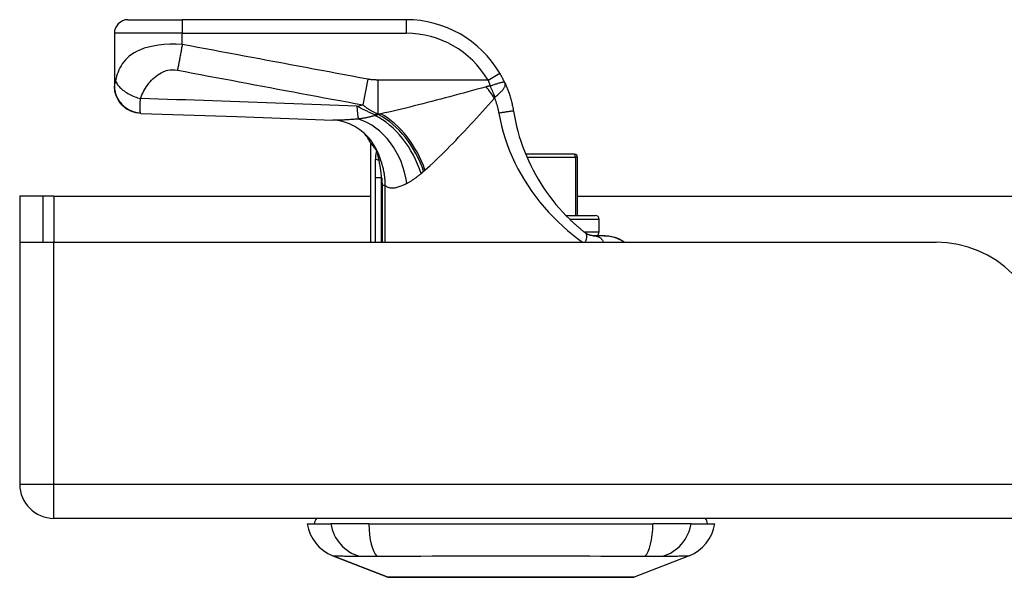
# Model space of a CAD drawing. Header units: inches. Extents: x 14 to 456, y 41 to 215.
# Tile 1 of 201: x 13.8 to 16.65, y 40.54 to 42.15. Entities that reach past the tile are written whole.
import ezdxf

# ---------------------------------------------------------------- set-up
doc = ezdxf.new("R2010")
doc.units = ezdxf.units.IN
doc.header["$MEASUREMENT"] = 0
doc.layers.add('Visible Edges(ANSI)', color=7, linetype='Continuous', lineweight=25)
doc.layers.add('Visible Tangent Edges(ANSI)', color=7, linetype='Continuous', lineweight=25)

msp = doc.modelspace()

# ---------------------------------------------------------------- linework, layer by layer
at = {"layer": 'Visible Edges(ANSI)'}
for p, q in [((14.11, 42.1542), (14.2675, 42.1542)), ((14.9165, 42.1542), (14.2675, 42.1542)), ((14.0706, 42.1148), (14.0706, 41.9627)), ((14.0706, 41.9627), (14.0706, 41.9615)), ((14.8131, 41.7975), (14.8131, 41.5093)), ((14.8305, 41.7748), (14.831, 41.7741)), ((15.4032, 41.7641), (15.263, 41.7641)), ((15.4032, 41.7641), (15.4052, 41.7641)), ((15.413, 41.5869), (15.413, 41.7562)), ((13.8642, 41.6433), (13.7962, 41.6433)), ((13.7962, 41.6433), (13.7962, 41.5263)), ((13.8952, 41.6433), (13.8642, 41.6433)), ((13.8642, 41.5093), (13.8642, 41.6433)), ((13.8952, 41.6433), (14.8131, 41.6433)), ((15.413, 41.6433), (16.9338, 41.6433)), ((15.3796, 41.5869), (15.4643, 41.5869)), ((15.4761, 41.5397), (15.4761, 41.5751)), ((15.4908, 41.5282), (15.4599, 41.5282)), ((15.4936, 41.5282), (15.4908, 41.5282)), ((13.7962, 41.5263), (13.7962, 40.8083)), ((13.7977, 41.5093), (13.8952, 41.5093)), ((13.8952, 41.5093), (16.4532, 41.5093)), ((61.5002, 40.7093), (13.8952, 40.7093)), ((14.6297, 40.6935), (14.6977, 40.6935)), ((14.8085, 40.6935), (14.6977, 40.6935)), ((14.8085, 40.6935), (15.632, 40.6935)), ((15.7427, 40.6935), (15.632, 40.6935)), ((15.7427, 40.6935), (15.8108, 40.6935)), ((14.8633, 40.539), (14.7036, 40.6011)), ((15.7368, 40.6011), (15.5771, 40.539))]:
    msp.add_line(p, q, dxfattribs=at)
at = {"layer": 'Visible Edges(ANSI)', "flags": 128}
for points in [[(15.2028, 41.9706), (15.2022, 41.9718), (15.2016, 41.973), (15.2011, 41.9742), (15.2005, 41.9754), (15.1999, 41.9766), (15.1993, 41.9778), (15.1987, 41.979), (15.1981, 41.9803), (15.1975, 41.9815), (15.1969, 41.9827), (15.1963, 41.9839), (15.1957, 41.9851), (15.195, 41.9863), (15.1944, 41.9875), (15.1937, 41.9887), (15.1931, 41.9899), (15.1924, 41.9911), (15.1918, 41.9923), (15.1911, 41.9935), (15.1904, 41.9947), (15.1897, 41.9959), (15.1891, 41.9971), (15.1884, 41.9983), (15.1877, 41.9994)], [(14.1478, 41.8822), (14.1326, 41.8841), (14.1181, 41.8889), (14.1047, 41.8963), (14.0931, 41.9062), (14.0835, 41.9182), (14.0764, 41.9317), (14.0721, 41.9464), (14.0706, 41.9615)], [(15.2028, 41.9706), (15.2042, 41.9674), (15.2056, 41.9642), (15.207, 41.9609), (15.2084, 41.9576), (15.2097, 41.9543), (15.211, 41.951), (15.2122, 41.9477), (15.2134, 41.9443), (15.2146, 41.941), (15.2157, 41.9376), (15.2168, 41.9342), (15.2179, 41.9308), (15.2189, 41.9274), (15.2198, 41.924), (15.2208, 41.9206), (15.2217, 41.9172), (15.2225, 41.9137), (15.2234, 41.9103), (15.2241, 41.9068), (15.2249, 41.9034), (15.2256, 41.8999), (15.2262, 41.8965), (15.2269, 41.893), (15.2274, 41.8895)], [(14.1478, 41.8822), (14.4258, 41.8735), (14.704, 41.8634)], [(15.2274, 41.8895), (15.2301, 41.8747), (15.2331, 41.8599), (15.2364, 41.8452), (15.2402, 41.8307), (15.2444, 41.8162), (15.249, 41.8018), (15.2539, 41.7876), (15.2592, 41.7735), (15.265, 41.7595), (15.271, 41.7457), (15.2775, 41.7321), (15.2843, 41.7186), (15.2914, 41.7054), (15.2989, 41.6923), (15.3068, 41.6795), (15.3149, 41.6669), (15.3234, 41.6545), (15.3323, 41.6424), (15.3414, 41.6305), (15.3508, 41.619), (15.3604, 41.6077), (15.3703, 41.5968), (15.3803, 41.5862), (15.3905, 41.5761)], [(14.8082, 41.8115), (14.7963, 41.8238), (14.7824, 41.8351), (14.7673, 41.8448), (14.752, 41.8523), (14.7374, 41.8576), (14.7243, 41.8609), (14.7131, 41.8627), (14.704, 41.8634)], [(14.8131, 41.7975), (14.8131, 41.7975), (14.8132, 41.7974), (14.8134, 41.7972), (14.8136, 41.7969), (14.8139, 41.7965), (14.8142, 41.7961), (14.8147, 41.7955), (14.8151, 41.7949), (14.8157, 41.7943), (14.8163, 41.7935), (14.8169, 41.7927), (14.8176, 41.7917), (14.8184, 41.7908), (14.8192, 41.7897), (14.8201, 41.7885), (14.8211, 41.7873), (14.8221, 41.786), (14.8231, 41.7846), (14.8242, 41.7832), (14.8254, 41.7817), (14.8266, 41.7801), (14.8278, 41.7784), (14.8291, 41.7767), (14.8305, 41.7748)], [(14.831, 41.7741), (14.8312, 41.7739), (14.8313, 41.7736), (14.8315, 41.7734), (14.8317, 41.7731), (14.8318, 41.7729), (14.832, 41.7726), (14.8322, 41.7723), (14.8324, 41.772), (14.8326, 41.7717), (14.8328, 41.7713), (14.833, 41.771), (14.8332, 41.7706), (14.8334, 41.7702), (14.8336, 41.7699), (14.8338, 41.7695), (14.834, 41.7691), (14.8342, 41.7688), (14.8344, 41.7684), (14.8346, 41.768), (14.8348, 41.7676), (14.835, 41.7673), (14.8352, 41.7669), (14.8354, 41.7665), (14.8356, 41.7661)], [(15.4356, 41.5366), (15.4337, 41.5381), (15.4318, 41.5396), (15.4299, 41.5411), (15.428, 41.5426), (15.4261, 41.5442), (15.4242, 41.5457), (15.4224, 41.5473), (15.4205, 41.5489), (15.4186, 41.5505), (15.4167, 41.5521), (15.4148, 41.5537), (15.4129, 41.5554), (15.411, 41.557), (15.4091, 41.5587), (15.4073, 41.5604), (15.4054, 41.5621), (15.4035, 41.5638), (15.4016, 41.5655), (15.3998, 41.5672), (15.3979, 41.569), (15.396, 41.5707), (15.3942, 41.5725), (15.3923, 41.5743), (15.3905, 41.5761)], [(15.4599, 41.5282), (15.4592, 41.5282), (15.4585, 41.5282), (15.4577, 41.5282), (15.4569, 41.5283), (15.4561, 41.5284), (15.4552, 41.5285), (15.4542, 41.5286), (15.4533, 41.5287), (15.4523, 41.5289), (15.4512, 41.5292), (15.4501, 41.5294), (15.449, 41.5297), (15.4479, 41.5301), (15.4467, 41.5305), (15.4456, 41.5309), (15.4445, 41.5313), (15.4433, 41.5319), (15.4422, 41.5324), (15.4411, 41.533), (15.44, 41.5336), (15.4389, 41.5343), (15.4378, 41.535), (15.4367, 41.5358), (15.4356, 41.5366)], [(15.4908, 41.5282), (15.5013, 41.5276), (15.5109, 41.526), (15.5195, 41.5237), (15.527, 41.5211), (15.5334, 41.5184), (15.5387, 41.5159), (15.5439, 41.5131), (15.5501, 41.5093)], [(15.4936, 41.5282), (15.5035, 41.5276), (15.5128, 41.526), (15.5213, 41.5237), (15.5289, 41.5209), (15.5357, 41.5178), (15.5415, 41.5148), (15.5463, 41.5119), (15.5503, 41.5093)], [(14.8651, 40.5387), (14.8655, 40.5387), (14.8668, 40.5387), (14.8689, 40.5387), (14.8719, 40.5387), (14.8757, 40.5386), (14.8804, 40.5386), (14.8859, 40.5386), (14.8921, 40.5386), (14.8991, 40.5386), (14.907, 40.5386), (14.9156, 40.5385), (14.9249, 40.5385), (14.935, 40.5385), (14.9458, 40.5385), (14.9571, 40.5385), (14.9691, 40.5385), (14.9817, 40.5385), (14.9949, 40.5385), (15.0086, 40.5385), (15.0228, 40.5385), (15.0376, 40.5385), (15.0528, 40.5386), (15.0684, 40.5386), (15.0844, 40.5386), (15.1008, 40.5386), (15.1174, 40.5386), (15.1342, 40.5386), (15.1511, 40.5387), (15.1683, 40.5387), (15.1856, 40.5387), (15.203, 40.5387), (15.2205, 40.5387), (15.238, 40.5387), (15.2555, 40.5387), (15.2727, 40.5387), (15.2899, 40.5387), (15.3068, 40.5386), (15.3237, 40.5386), (15.3403, 40.5386), (15.3566, 40.5386), (15.3726, 40.5386), (15.3882, 40.5386), (15.4034, 40.5385), (15.418, 40.5385), (15.4322, 40.5385), (15.446, 40.5385), (15.4591, 40.5385), (15.4717, 40.5385), (15.4836, 40.5385), (15.495, 40.5385), (15.5056, 40.5385), (15.5156, 40.5385), (15.5249, 40.5385), (15.5334, 40.5386), (15.5413, 40.5386), (15.5483, 40.5386), (15.5546, 40.5386), (15.5601, 40.5386), (15.5647, 40.5386), (15.5686, 40.5387), (15.5715, 40.5387), (15.5736, 40.5387), (15.5749, 40.5387), (15.5753, 40.5387)]]:
    msp.add_lwpolyline(points, dxfattribs=at)
at = {"layer": 'Visible Edges(ANSI)'}
for centre, radius, start, end in [((14.11, 42.1148), 0.0394, 90, 180), ((14.9165, 41.8392), 0.315, 30.5805, 90), ((14.6395, 41.7047), 0.1969, 28.1462, 37.2505), ((15.4052, 41.7562), 0.00787, 0, 90), ((15.4643, 41.5751), 0.0118, 0, 90), ((15.4643, 41.5397), 0.0118, 283.2615, 0), ((13.8952, 41.5263), 0.099, 180, 189.8877), ((16.4532, 41.1973), 0.312, 0, 90), ((13.8952, 40.8083), 0.099, 180, 270), ((14.6887, 40.6857), 0.0394, 143.1301, 168.463), ((15.7517, 40.6857), 0.0394, 11.537, 36.8699), ((14.7465, 40.7112), 0.1181, 188.6009, 248.7495), ((15.694, 40.7112), 0.1181, 291.2505, 351.3991), ((14.8651, 40.5436), 0.00492, 248.7495, 269.7912), ((15.5753, 40.5436), 0.00492, 270.2088, 291.2505)]:
    msp.add_arc(centre, radius, start, end, dxfattribs=at)
at = {"layer": 'Visible Tangent Edges(ANSI)'}
for p, q in [((14.2675, 42.1542), (14.2675, 42.1148)), ((14.9165, 42.1542), (14.9165, 42.1148)), ((14.2675, 42.1148), (14.0706, 42.1148)), ((14.2675, 42.0823), (14.2675, 42.1148)), ((14.2675, 42.1148), (14.9165, 42.1148)), ((15.1538, 41.9794), (15.1877, 41.9994)), ((14.8051, 41.9818), (14.7911, 41.9073)), ((15.1538, 41.9794), (14.8341, 41.9794)), ((14.8341, 41.9794), (14.8341, 41.8814)), ((14.8259, 41.8789), (14.8259, 41.8765)), ((14.8374, 41.8789), (14.8259, 41.8789)), ((14.8341, 41.8814), (14.8432, 41.8814)), ((15.2664, 41.7562), (15.407, 41.7562)), ((15.413, 41.7562), (15.407, 41.7562)), ((15.407, 41.7562), (15.407, 41.5869)), ((14.8424, 41.7494), (14.8376, 41.7476)), ((14.8262, 41.6967), (14.8452, 41.6967)), ((14.8262, 41.6967), (14.8262, 41.5093)), ((14.8452, 41.5093), (14.8452, 41.6967)), ((14.8559, 41.6742), (14.8466, 41.6742)), ((14.8466, 41.6742), (14.8466, 41.5093)), ((14.8559, 41.5093), (14.8559, 41.6742)), ((13.8952, 41.6433), (13.8952, 41.5093)), ((15.4761, 41.5751), (15.3915, 41.5751)), ((15.4317, 41.5397), (15.4761, 41.5397)), ((13.8952, 40.8083), (13.8952, 41.5093)), ((13.7962, 40.8083), (13.8952, 40.8083)), ((13.8952, 40.7093), (13.8952, 40.8083)), ((13.8952, 40.8083), (61.5002, 40.8083)), ((14.7036, 40.6011), (14.8633, 40.539))]:
    msp.add_line(p, q, dxfattribs=at)
at = {"layer": 'Visible Tangent Edges(ANSI)', "flags": 128}
for points in [[(14.2675, 42.0823), (14.2495, 42.0831), (14.2316, 42.083), (14.2144, 42.0821), (14.1982, 42.0803), (14.1832, 42.0779), (14.1696, 42.0748), (14.1574, 42.0712), (14.1465, 42.0672), (14.1367, 42.0628), (14.1281, 42.0582), (14.1205, 42.0533), (14.1138, 42.0481), (14.1078, 42.0429), (14.1025, 42.0374), (14.0978, 42.0318), (14.0937, 42.0262), (14.09, 42.0204), (14.0867, 42.0145), (14.0839, 42.0086), (14.0813, 42.0026), (14.0791, 41.9965), (14.0771, 41.9904), (14.0754, 41.9843), (14.074, 41.9781)], [(14.2675, 42.0823), (14.2669, 42.0789), (14.2663, 42.0756), (14.2657, 42.0723), (14.2651, 42.0689), (14.2645, 42.0656), (14.2639, 42.0623), (14.2633, 42.0589), (14.2627, 42.0556), (14.2621, 42.0523), (14.2615, 42.0491), (14.2609, 42.0458), (14.2603, 42.0426), (14.2597, 42.0394), (14.2591, 42.0363), (14.2585, 42.0332), (14.258, 42.0301), (14.2574, 42.0271), (14.2568, 42.0242), (14.2562, 42.0213), (14.2557, 42.0184), (14.2551, 42.0157), (14.2546, 42.013), (14.2541, 42.0103), (14.2535, 42.0078)], [(14.8051, 41.9818), (14.7826, 41.986), (14.7601, 41.9902), (14.7377, 41.9944), (14.7154, 41.9986), (14.693, 42.0028), (14.6706, 42.007), (14.6482, 42.0111), (14.6258, 42.0153), (14.6034, 42.0195), (14.581, 42.0237), (14.5586, 42.0279), (14.5362, 42.0321), (14.5138, 42.0363), (14.4914, 42.0404), (14.469, 42.0446), (14.4466, 42.0488), (14.4242, 42.053), (14.4018, 42.0572), (14.3794, 42.0614), (14.3571, 42.0656), (14.3347, 42.0697), (14.3122, 42.0739), (14.2898, 42.0781), (14.2675, 42.0823)], [(14.1462, 41.9254), (14.1481, 41.9308), (14.1503, 41.936), (14.1527, 41.9412), (14.1553, 41.9462), (14.158, 41.9511), (14.161, 41.9559), (14.1641, 41.9607), (14.1674, 41.9653), (14.1709, 41.9698), (14.1746, 41.9742), (14.1784, 41.9785), (14.1825, 41.9827), (14.1868, 41.9867), (14.1914, 41.9905), (14.1962, 41.9941), (14.2013, 41.9975), (14.2067, 42.0006), (14.2125, 42.0034), (14.2187, 42.0057), (14.2252, 42.0075), (14.232, 42.0086), (14.2391, 42.0091), (14.2463, 42.0088), (14.2535, 42.0078)], [(14.2535, 42.0078), (14.2759, 42.0036), (14.2983, 41.9994), (14.3207, 41.9952), (14.3431, 41.991), (14.3655, 41.9868), (14.3879, 41.9826), (14.4103, 41.9785), (14.4327, 41.9743), (14.4551, 41.9701), (14.4775, 41.9659), (14.4999, 41.9617), (14.5223, 41.9575), (14.5447, 41.9533), (14.5671, 41.9492), (14.5895, 41.945), (14.6119, 41.9408), (14.6342, 41.9366), (14.6566, 41.9324), (14.679, 41.9282), (14.7014, 41.924), (14.7238, 41.9199), (14.7462, 41.9157), (14.7687, 41.9115), (14.7911, 41.9073)], [(14.074, 41.9781), (14.0738, 41.9772), (14.0736, 41.9764), (14.0735, 41.9756), (14.0733, 41.9747), (14.0731, 41.974), (14.0729, 41.9732), (14.0727, 41.9724), (14.0725, 41.9717), (14.0724, 41.971), (14.0722, 41.9703), (14.072, 41.9696), (14.0718, 41.9689), (14.0717, 41.9682), (14.0715, 41.9675), (14.0713, 41.9669), (14.0712, 41.9663), (14.0711, 41.9657), (14.0709, 41.9652), (14.0708, 41.9647), (14.0708, 41.9642), (14.0707, 41.9638), (14.0707, 41.9634), (14.0706, 41.963), (14.0706, 41.9627)], [(14.0706, 41.9627), (14.0708, 41.9582), (14.0712, 41.9536), (14.0719, 41.949), (14.0729, 41.9443), (14.0742, 41.9396), (14.0759, 41.9349), (14.0779, 41.9303), (14.0802, 41.9257), (14.0829, 41.9212), (14.0859, 41.9169), (14.0891, 41.9128), (14.0927, 41.9089), (14.0965, 41.9052), (14.1005, 41.9018), (14.1047, 41.8986), (14.1091, 41.8958), (14.1137, 41.8932), (14.1183, 41.891), (14.123, 41.889), (14.1278, 41.8874), (14.1325, 41.8861), (14.1373, 41.8851), (14.142, 41.8844), (14.1466, 41.884)], [(14.074, 41.9781), (14.0748, 41.9758), (14.0758, 41.9733), (14.077, 41.9709), (14.0785, 41.9683), (14.0802, 41.9658), (14.0821, 41.9632), (14.0843, 41.9606), (14.0868, 41.958), (14.0894, 41.9554), (14.0923, 41.9528), (14.0954, 41.9503), (14.0986, 41.9478), (14.1021, 41.9454), (14.1057, 41.943), (14.1095, 41.9407), (14.1133, 41.9386), (14.1173, 41.9365), (14.1214, 41.9346), (14.1255, 41.9327), (14.1296, 41.931), (14.1338, 41.9294), (14.138, 41.928), (14.1421, 41.9266), (14.1462, 41.9254)], [(14.8341, 41.9794), (14.8329, 41.9794), (14.8317, 41.9794), (14.8305, 41.9794), (14.8293, 41.9795), (14.828, 41.9795), (14.8268, 41.9795), (14.8256, 41.9796), (14.8244, 41.9796), (14.8232, 41.9797), (14.822, 41.9798), (14.8208, 41.9799), (14.8196, 41.98), (14.8184, 41.9801), (14.8172, 41.9802), (14.8159, 41.9803), (14.8147, 41.9804), (14.8135, 41.9805), (14.8123, 41.9807), (14.8111, 41.9809), (14.8099, 41.981), (14.8087, 41.9812), (14.8075, 41.9814), (14.8063, 41.9816), (14.8051, 41.9818)], [(15.1487, 41.9597), (15.1355, 41.956), (15.1222, 41.9524), (15.1089, 41.9488), (15.0956, 41.9452), (15.0824, 41.9416), (15.0691, 41.938), (15.0559, 41.9344), (15.0428, 41.9309), (15.0297, 41.9274), (15.0167, 41.924), (15.0037, 41.9206), (14.9908, 41.9172), (14.9779, 41.9139), (14.9652, 41.9106), (14.9525, 41.9074), (14.94, 41.9042), (14.9275, 41.9011), (14.9151, 41.8981), (14.9028, 41.8951), (14.8906, 41.8922), (14.8785, 41.8894), (14.8666, 41.8866), (14.8548, 41.884), (14.8432, 41.8814)], [(15.1602, 41.9622), (15.1597, 41.9621), (15.1592, 41.962), (15.1587, 41.9619), (15.1582, 41.9619), (15.1577, 41.9618), (15.1572, 41.9617), (15.1567, 41.9616), (15.1562, 41.9615), (15.1557, 41.9614), (15.1552, 41.9613), (15.1548, 41.9612), (15.1543, 41.9611), (15.1538, 41.961), (15.1533, 41.9609), (15.1529, 41.9607), (15.1524, 41.9606), (15.1519, 41.9605), (15.1515, 41.9604), (15.151, 41.9603), (15.1505, 41.9602), (15.1501, 41.9601), (15.1496, 41.9599), (15.1492, 41.9598), (15.1487, 41.9597)], [(15.1538, 41.9794), (15.1541, 41.9787), (15.1543, 41.978), (15.1546, 41.9773), (15.1549, 41.9766), (15.1552, 41.9759), (15.1554, 41.9752), (15.1557, 41.9744), (15.156, 41.9737), (15.1563, 41.973), (15.1565, 41.9723), (15.1568, 41.9716), (15.1571, 41.9709), (15.1573, 41.9701), (15.1576, 41.9694), (15.1579, 41.9687), (15.1581, 41.968), (15.1584, 41.9673), (15.1587, 41.9665), (15.1589, 41.9658), (15.1592, 41.9651), (15.1594, 41.9644), (15.1597, 41.9637), (15.1599, 41.9629), (15.1602, 41.9622)], [(15.2028, 41.9706), (15.2023, 41.9714), (15.2017, 41.972), (15.201, 41.9724), (15.2002, 41.9727), (15.1992, 41.9728), (15.1982, 41.9728), (15.1969, 41.9727), (15.1956, 41.9725), (15.1941, 41.9723), (15.1925, 41.9719), (15.1907, 41.9715), (15.1888, 41.971), (15.1868, 41.9705), (15.1848, 41.9699), (15.1826, 41.9692), (15.1803, 41.9685), (15.178, 41.9678), (15.1755, 41.967), (15.1731, 41.9663), (15.1706, 41.9655), (15.168, 41.9647), (15.1654, 41.9638), (15.1628, 41.963), (15.1602, 41.9622)], [(15.1742, 41.9298), (15.1764, 41.9317), (15.1786, 41.9336), (15.1808, 41.9355), (15.1829, 41.9373), (15.185, 41.9392), (15.187, 41.9411), (15.189, 41.9429), (15.1909, 41.9448), (15.1927, 41.9466), (15.1944, 41.9484), (15.196, 41.9501), (15.1974, 41.9519), (15.1988, 41.9536), (15.2, 41.9553), (15.201, 41.9569), (15.2019, 41.9585), (15.2027, 41.9601), (15.2032, 41.9617), (15.2036, 41.9632), (15.2038, 41.9647), (15.2039, 41.9662), (15.2037, 41.9677), (15.2033, 41.9692), (15.2028, 41.9706)], [(15.173, 41.9268), (15.173, 41.927), (15.173, 41.9272), (15.1731, 41.9274), (15.1731, 41.9275), (15.1732, 41.9277), (15.1732, 41.9278), (15.1732, 41.928), (15.1733, 41.9281), (15.1733, 41.9283), (15.1734, 41.9284), (15.1734, 41.9285), (15.1735, 41.9287), (15.1735, 41.9288), (15.1736, 41.9289), (15.1736, 41.929), (15.1737, 41.9291), (15.1738, 41.9292), (15.1738, 41.9293), (15.1739, 41.9294), (15.174, 41.9295), (15.174, 41.9296), (15.1741, 41.9297), (15.1742, 41.9298), (15.1742, 41.9298)], [(14.1466, 41.884), (14.1464, 41.8847), (14.1462, 41.8855), (14.146, 41.8864), (14.1459, 41.8874), (14.1458, 41.8885), (14.1457, 41.8898), (14.1456, 41.8911), (14.1455, 41.8926), (14.1454, 41.8941), (14.1454, 41.8958), (14.1454, 41.8976), (14.1454, 41.8995), (14.1454, 41.9014), (14.1454, 41.9032), (14.1454, 41.9051), (14.1455, 41.907), (14.1455, 41.9091), (14.1456, 41.9111), (14.1457, 41.9133), (14.1458, 41.9156), (14.1459, 41.9179), (14.146, 41.9203), (14.1461, 41.9228), (14.1462, 41.9254)], [(14.7734, 41.9037), (14.7473, 41.9047), (14.7211, 41.9058), (14.695, 41.9068), (14.6688, 41.9078), (14.6427, 41.9088), (14.6166, 41.9098), (14.5904, 41.9108), (14.5643, 41.9117), (14.5382, 41.9127), (14.512, 41.9136), (14.4859, 41.9146), (14.4597, 41.9155), (14.4336, 41.9164), (14.4075, 41.9173), (14.3813, 41.9181), (14.3552, 41.919), (14.3291, 41.9198), (14.303, 41.9207), (14.2768, 41.9215), (14.2507, 41.9223), (14.2246, 41.9231), (14.1984, 41.9239), (14.1723, 41.9247), (14.1462, 41.9254)], [(14.8259, 41.8789), (14.8236, 41.8798), (14.8213, 41.8808), (14.819, 41.8817), (14.8167, 41.8827), (14.8144, 41.8837), (14.8121, 41.8847), (14.8099, 41.8856), (14.8076, 41.8867), (14.8054, 41.8877), (14.8032, 41.8887), (14.801, 41.8897), (14.7988, 41.8908), (14.7966, 41.8918), (14.7944, 41.8929), (14.7923, 41.8939), (14.7901, 41.895), (14.788, 41.8961), (14.7859, 41.8971), (14.7838, 41.8982), (14.7817, 41.8993), (14.7796, 41.9004), (14.7775, 41.9015), (14.7755, 41.9026), (14.7734, 41.9037)], [(14.7911, 41.9073), (14.7929, 41.9058), (14.7947, 41.9043), (14.7965, 41.9029), (14.7983, 41.9015), (14.8001, 41.9002), (14.8019, 41.8989), (14.8037, 41.8976), (14.8055, 41.8964), (14.8073, 41.8953), (14.8091, 41.8941), (14.8109, 41.893), (14.8127, 41.8919), (14.8144, 41.8909), (14.8162, 41.8899), (14.818, 41.8889), (14.8198, 41.888), (14.8216, 41.8871), (14.8234, 41.8862), (14.8252, 41.8853), (14.8269, 41.8845), (14.8287, 41.8837), (14.8305, 41.8829), (14.8323, 41.8822), (14.8341, 41.8814)], [(14.971, 41.7182), (14.9787, 41.7249), (14.9865, 41.732), (14.9944, 41.7393), (15.0023, 41.7468), (15.0104, 41.7545), (15.0185, 41.7625), (15.0267, 41.7706), (15.035, 41.7789), (15.0433, 41.7873), (15.0516, 41.7959), (15.0601, 41.8046), (15.0685, 41.8135), (15.0771, 41.8225), (15.0857, 41.8316), (15.0943, 41.8408), (15.1029, 41.8501), (15.1116, 41.8595), (15.1204, 41.869), (15.1291, 41.8785), (15.1379, 41.8881), (15.1466, 41.8977), (15.1554, 41.9074), (15.1642, 41.9171), (15.173, 41.9268)], [(15.173, 41.9268), (15.1736, 41.9251), (15.1743, 41.9233), (15.1749, 41.9215), (15.1755, 41.9197), (15.1761, 41.9179), (15.1767, 41.9161), (15.1773, 41.9143), (15.1778, 41.9125), (15.1784, 41.9107), (15.1789, 41.9089), (15.1795, 41.9071), (15.18, 41.9053), (15.1805, 41.9034), (15.1809, 41.9016), (15.1814, 41.8998), (15.1819, 41.898), (15.1823, 41.8961), (15.1827, 41.8943), (15.1831, 41.8924), (15.1835, 41.8906), (15.1839, 41.8888), (15.1843, 41.8869), (15.1846, 41.8851), (15.185, 41.8832)], [(14.1478, 41.8822), (14.1477, 41.8822), (14.1477, 41.8822), (14.1476, 41.8822), (14.1476, 41.8822), (14.1475, 41.8823), (14.1475, 41.8823), (14.1474, 41.8823), (14.1474, 41.8824), (14.1473, 41.8824), (14.1473, 41.8825), (14.1472, 41.8826), (14.1472, 41.8826), (14.1471, 41.8827), (14.1471, 41.8828), (14.147, 41.8829), (14.147, 41.883), (14.1469, 41.8831), (14.1469, 41.8832), (14.1468, 41.8833), (14.1468, 41.8834), (14.1467, 41.8836), (14.1467, 41.8837), (14.1466, 41.8839), (14.1466, 41.884)], [(14.8259, 41.8765), (14.8241, 41.8759), (14.8223, 41.8753), (14.8204, 41.8748), (14.8186, 41.8743), (14.8167, 41.8737), (14.8148, 41.8732), (14.8129, 41.8727), (14.811, 41.8723), (14.809, 41.8718), (14.8071, 41.8714), (14.8051, 41.8709), (14.8031, 41.8705), (14.8011, 41.8701), (14.7991, 41.8697), (14.7971, 41.8693), (14.795, 41.8689), (14.793, 41.8686), (14.7909, 41.8682), (14.7889, 41.8679), (14.7868, 41.8676), (14.7847, 41.8673), (14.7826, 41.867), (14.7805, 41.8667), (14.7784, 41.8664)], [(14.8374, 41.8789), (14.8369, 41.8788), (14.8364, 41.8787), (14.8359, 41.8786), (14.8355, 41.8785), (14.835, 41.8784), (14.8345, 41.8783), (14.834, 41.8782), (14.8335, 41.8781), (14.8331, 41.878), (14.8326, 41.8779), (14.8321, 41.8778), (14.8316, 41.8777), (14.8312, 41.8776), (14.8307, 41.8775), (14.8302, 41.8774), (14.8297, 41.8773), (14.8293, 41.8772), (14.8288, 41.8771), (14.8283, 41.877), (14.8278, 41.8769), (14.8274, 41.8768), (14.8269, 41.8767), (14.8264, 41.8766), (14.8259, 41.8765)], [(14.8432, 41.8814), (14.843, 41.8813), (14.8427, 41.8812), (14.8425, 41.8811), (14.8422, 41.881), (14.842, 41.8809), (14.8418, 41.8808), (14.8415, 41.8807), (14.8413, 41.8806), (14.841, 41.8805), (14.8408, 41.8804), (14.8405, 41.8803), (14.8403, 41.8802), (14.84, 41.8801), (14.8398, 41.88), (14.8396, 41.8799), (14.8393, 41.8798), (14.8391, 41.8796), (14.8388, 41.8795), (14.8386, 41.8794), (14.8383, 41.8793), (14.8381, 41.8792), (14.8379, 41.8791), (14.8376, 41.879), (14.8374, 41.8789)], [(15.2274, 41.8895), (15.2274, 41.8895), (15.2271, 41.8895), (15.2267, 41.8895), (15.2261, 41.8894), (15.2254, 41.8894), (15.2244, 41.8892), (15.2232, 41.8891), (15.2219, 41.8889), (15.2204, 41.8887), (15.2186, 41.8885), (15.2168, 41.8882), (15.2147, 41.8879), (15.2125, 41.8876), (15.2102, 41.8872), (15.2078, 41.8868), (15.2053, 41.8865), (15.2028, 41.8861), (15.2002, 41.8857), (15.1976, 41.8852), (15.195, 41.8848), (15.1924, 41.8844), (15.1899, 41.884), (15.1874, 41.8836), (15.185, 41.8832)], [(15.185, 41.8832), (15.1886, 41.8647), (15.1929, 41.8464), (15.1979, 41.8281), (15.2034, 41.81), (15.2096, 41.7921), (15.2164, 41.7744), (15.2239, 41.7568), (15.2319, 41.7395), (15.2405, 41.7224), (15.2497, 41.7056), (15.2595, 41.689), (15.2699, 41.6727), (15.2808, 41.6568), (15.2922, 41.6412), (15.3041, 41.6259), (15.3165, 41.611), (15.3294, 41.5966), (15.3426, 41.5826), (15.3563, 41.569), (15.3702, 41.556), (15.3844, 41.5434), (15.3989, 41.5315), (15.4134, 41.5201), (15.428, 41.5093)], [(14.7784, 41.8664), (14.7749, 41.8661), (14.7715, 41.8658), (14.7681, 41.8655), (14.7647, 41.8653), (14.7613, 41.865), (14.758, 41.8647), (14.7547, 41.8645), (14.7514, 41.8643), (14.7482, 41.8641), (14.745, 41.8639), (14.7418, 41.8638), (14.7387, 41.8636), (14.7356, 41.8635), (14.7325, 41.8634), (14.7295, 41.8633), (14.7265, 41.8632), (14.7236, 41.8632), (14.7206, 41.8631), (14.7178, 41.8631), (14.7149, 41.8631), (14.7121, 41.8631), (14.7094, 41.8632), (14.7067, 41.8633), (14.704, 41.8634)], [(14.831, 41.7741), (14.8307, 41.7735), (14.8304, 41.7728), (14.8302, 41.7721), (14.8299, 41.7713), (14.8297, 41.7704), (14.8295, 41.7695), (14.8292, 41.7686), (14.8291, 41.7677), (14.8289, 41.7667), (14.8287, 41.7657), (14.8286, 41.7647), (14.8284, 41.7637), (14.8283, 41.7627), (14.8281, 41.7616), (14.828, 41.7606), (14.8279, 41.7595), (14.8278, 41.7584), (14.8277, 41.7573), (14.8276, 41.7563), (14.8275, 41.7552), (14.8274, 41.7541), (14.8273, 41.7529), (14.8273, 41.7518), (14.8272, 41.7507)], [(14.8376, 41.7476), (14.8373, 41.749), (14.837, 41.7504), (14.8367, 41.7517), (14.8365, 41.7531), (14.8362, 41.7544), (14.8359, 41.7557), (14.8357, 41.757), (14.8354, 41.7582), (14.8352, 41.7594), (14.8349, 41.7606), (14.8347, 41.7617), (14.8345, 41.7628), (14.8344, 41.7638), (14.8342, 41.7647), (14.8341, 41.7656), (14.8341, 41.7663), (14.8341, 41.7669), (14.8341, 41.7673), (14.8342, 41.7676), (14.8344, 41.7677), (14.8346, 41.7675), (14.8349, 41.7672), (14.8352, 41.7667), (14.8356, 41.7661)], [(14.8424, 41.7494), (14.8422, 41.7501), (14.8419, 41.7508), (14.8417, 41.7515), (14.8414, 41.7522), (14.8411, 41.7529), (14.8409, 41.7536), (14.8406, 41.7543), (14.8403, 41.755), (14.84, 41.7557), (14.8398, 41.7564), (14.8395, 41.7571), (14.8392, 41.7578), (14.8389, 41.7585), (14.8386, 41.7592), (14.8383, 41.7599), (14.838, 41.7606), (14.8377, 41.7613), (14.8374, 41.762), (14.8371, 41.7627), (14.8368, 41.7634), (14.8365, 41.7641), (14.8362, 41.7647), (14.8359, 41.7654), (14.8356, 41.7661)], [(14.8272, 41.7507), (14.8271, 41.7485), (14.827, 41.7463), (14.8269, 41.7441), (14.8268, 41.7418), (14.8267, 41.7396), (14.8266, 41.7373), (14.8266, 41.7351), (14.8265, 41.7328), (14.8265, 41.7306), (14.8264, 41.7283), (14.8264, 41.7261), (14.8264, 41.7238), (14.8263, 41.7215), (14.8263, 41.7193), (14.8263, 41.717), (14.8263, 41.7148), (14.8263, 41.7125), (14.8263, 41.7102), (14.8262, 41.708), (14.8262, 41.7057), (14.8262, 41.7035), (14.8262, 41.7012), (14.8262, 41.6989), (14.8262, 41.6967)], [(14.8452, 41.6967), (14.8451, 41.6989), (14.8449, 41.7011), (14.8446, 41.7034), (14.8444, 41.7056), (14.8442, 41.7078), (14.8439, 41.71), (14.8437, 41.7122), (14.8434, 41.7144), (14.8431, 41.7165), (14.8428, 41.7187), (14.8424, 41.7208), (14.8421, 41.723), (14.8418, 41.7251), (14.8414, 41.7272), (14.8411, 41.7293), (14.8407, 41.7314), (14.8403, 41.7335), (14.84, 41.7356), (14.8396, 41.7376), (14.8392, 41.7397), (14.8388, 41.7417), (14.8384, 41.7437), (14.838, 41.7456), (14.8376, 41.7476)], [(14.8559, 41.6742), (14.8559, 41.6774), (14.8558, 41.6806), (14.8557, 41.6839), (14.8556, 41.6871), (14.8553, 41.6903), (14.8551, 41.6935), (14.8548, 41.6966), (14.8544, 41.6998), (14.854, 41.703), (14.8535, 41.7062), (14.853, 41.7093), (14.8525, 41.7125), (14.8519, 41.7156), (14.8512, 41.7188), (14.8505, 41.7219), (14.8498, 41.725), (14.849, 41.7281), (14.8482, 41.7312), (14.8473, 41.7342), (14.8464, 41.7373), (14.8455, 41.7403), (14.8445, 41.7434), (14.8435, 41.7464), (14.8424, 41.7494)], [(14.9183, 41.68), (14.9199, 41.6809), (14.9215, 41.6818), (14.9231, 41.6827), (14.9248, 41.6836), (14.9265, 41.6845), (14.9281, 41.6855), (14.9298, 41.6865), (14.9315, 41.6876), (14.9332, 41.6886), (14.9349, 41.6897), (14.9366, 41.6909), (14.9383, 41.692), (14.9401, 41.6932), (14.9418, 41.6944), (14.9436, 41.6957), (14.9453, 41.6969), (14.9471, 41.6983), (14.9488, 41.6996), (14.9506, 41.701), (14.9524, 41.7024), (14.9542, 41.7038), (14.956, 41.7052), (14.9578, 41.7067), (14.9596, 41.7083)], [(14.9596, 41.7083), (14.9599, 41.7085), (14.9602, 41.7088), (14.9605, 41.7091), (14.9608, 41.7093), (14.9612, 41.7096), (14.9615, 41.7099), (14.9618, 41.7101), (14.9621, 41.7104), (14.9624, 41.7107), (14.9627, 41.7109), (14.963, 41.7112), (14.9634, 41.7115), (14.9637, 41.7118), (14.964, 41.712), (14.9643, 41.7123), (14.9646, 41.7126), (14.9649, 41.7129), (14.9653, 41.7131), (14.9656, 41.7134), (14.9659, 41.7137), (14.9662, 41.714), (14.9665, 41.7142), (14.9668, 41.7145), (14.9672, 41.7148)], [(14.9672, 41.7148), (14.9673, 41.7149), (14.9675, 41.7151), (14.9676, 41.7152), (14.9678, 41.7154), (14.968, 41.7155), (14.9681, 41.7156), (14.9683, 41.7158), (14.9684, 41.7159), (14.9686, 41.7161), (14.9688, 41.7162), (14.9689, 41.7163), (14.9691, 41.7165), (14.9692, 41.7166), (14.9694, 41.7168), (14.9696, 41.7169), (14.9697, 41.717), (14.9699, 41.7172), (14.9701, 41.7173), (14.9702, 41.7175), (14.9704, 41.7176), (14.9705, 41.7178), (14.9707, 41.7179), (14.9709, 41.718), (14.971, 41.7182)], [(14.8452, 41.6967), (14.8453, 41.6957), (14.8455, 41.6948), (14.8456, 41.6939), (14.8456, 41.6929), (14.8457, 41.692), (14.8458, 41.6911), (14.8459, 41.6901), (14.846, 41.6892), (14.846, 41.6883), (14.8461, 41.6873), (14.8462, 41.6864), (14.8462, 41.6855), (14.8463, 41.6845), (14.8463, 41.6836), (14.8464, 41.6827), (14.8464, 41.6817), (14.8465, 41.6808), (14.8465, 41.6799), (14.8465, 41.6789), (14.8465, 41.678), (14.8465, 41.677), (14.8466, 41.6761), (14.8466, 41.6752), (14.8466, 41.6742)], [(14.8559, 41.6742), (14.8577, 41.6727), (14.8595, 41.6713), (14.8614, 41.6701), (14.8634, 41.6691), (14.8655, 41.6683), (14.8677, 41.6676), (14.8699, 41.6671), (14.8722, 41.6668), (14.8746, 41.6666), (14.8771, 41.6666), (14.8796, 41.6667), (14.8822, 41.667), (14.8848, 41.6674), (14.8876, 41.668), (14.8904, 41.6686), (14.8932, 41.6695), (14.8962, 41.6704), (14.8991, 41.6715), (14.9022, 41.6726), (14.9053, 41.6739), (14.9085, 41.6753), (14.9117, 41.6768), (14.915, 41.6784), (14.9183, 41.68)], [(15.4356, 41.5366), (15.4362, 41.5361), (15.4368, 41.5355), (15.4373, 41.5348), (15.4378, 41.5341), (15.4382, 41.5333), (15.4386, 41.5325), (15.4389, 41.5316), (15.4391, 41.5306), (15.4393, 41.5295), (15.4395, 41.5284), (15.4395, 41.5273), (15.4396, 41.5261), (15.4395, 41.5249), (15.4394, 41.5236), (15.4392, 41.5222), (15.439, 41.5209), (15.4387, 41.5195), (15.4383, 41.518), (15.4379, 41.5166), (15.4374, 41.5151), (15.4369, 41.5137), (15.4363, 41.5122), (15.4357, 41.5107), (15.435, 41.5093)], [(15.4599, 41.5282), (15.4613, 41.5281), (15.4627, 41.5281), (15.4642, 41.5279), (15.4656, 41.5277), (15.467, 41.5274), (15.4684, 41.5271), (15.4699, 41.5267), (15.4713, 41.5262), (15.4727, 41.5257), (15.474, 41.525), (15.4754, 41.5243), (15.4767, 41.5236), (15.4781, 41.5227), (15.4793, 41.5218), (15.4806, 41.5208), (15.4818, 41.5198), (15.4829, 41.5187), (15.484, 41.5175), (15.4851, 41.5163), (15.486, 41.515), (15.487, 41.5136), (15.4878, 41.5122), (15.4886, 41.5108), (15.4894, 41.5093)], [(14.7036, 40.6011), (14.7038, 40.6011), (14.7042, 40.6011), (14.7049, 40.6011), (14.7058, 40.601), (14.7071, 40.601), (14.7085, 40.6009), (14.7103, 40.6009), (14.7123, 40.6008), (14.7146, 40.6007), (14.7171, 40.6006), (14.7199, 40.6006), (14.723, 40.6005), (14.7263, 40.6004), (14.7298, 40.6003), (14.7336, 40.6002), (14.7376, 40.6001), (14.7419, 40.6001), (14.7464, 40.6), (14.7511, 40.5999), (14.756, 40.5999), (14.7611, 40.5998), (14.7665, 40.5998), (14.7721, 40.5997), (14.7803, 40.5996)], [(14.7803, 40.5996), (14.7816, 40.5996), (14.7831, 40.5996), (14.7846, 40.5997), (14.7862, 40.5997), (14.7878, 40.5997), (14.7896, 40.5997), (14.7914, 40.5997), (14.7932, 40.5997), (14.7952, 40.5997), (14.7972, 40.5998), (14.7993, 40.5998), (14.8014, 40.5998), (14.8036, 40.5998), (14.8059, 40.5998), (14.8082, 40.5997), (14.8106, 40.5997), (14.8131, 40.5997), (14.8156, 40.5997), (14.8181, 40.5997), (14.8207, 40.5997), (14.8234, 40.5997), (14.8261, 40.5996), (14.8288, 40.5996), (14.8316, 40.5996)], [(14.8316, 40.5996), (14.8652, 40.5998), (14.8962, 40.5999), (14.9276, 40.6), (14.9594, 40.6001), (14.9914, 40.6003), (15.0237, 40.6005), (15.0561, 40.6006), (15.0887, 40.6008), (15.1215, 40.6009), (15.1544, 40.601), (15.1874, 40.6011), (15.2204, 40.6011), (15.2534, 40.6011), (15.2864, 40.601), (15.3193, 40.6009), (15.3521, 40.6008), (15.3847, 40.6006), (15.4171, 40.6005), (15.4493, 40.6003), (15.4812, 40.6001), (15.5129, 40.6), (15.5442, 40.5999), (15.5753, 40.5998), (15.6088, 40.5996)], [(15.6088, 40.5996), (15.6116, 40.5996), (15.6143, 40.5996), (15.617, 40.5997), (15.6196, 40.5997), (15.6223, 40.5997), (15.6248, 40.5997), (15.6273, 40.5997), (15.6297, 40.5997), (15.6321, 40.5997), (15.6344, 40.5998), (15.6367, 40.5998), (15.6389, 40.5998), (15.6411, 40.5998), (15.6432, 40.5998), (15.6452, 40.5997), (15.6471, 40.5997), (15.649, 40.5997), (15.6508, 40.5997), (15.6526, 40.5997), (15.6542, 40.5997), (15.6558, 40.5997), (15.6574, 40.5996), (15.6588, 40.5996), (15.6602, 40.5996)], [(15.6602, 40.5996), (15.6684, 40.5997), (15.6739, 40.5998), (15.6793, 40.5998), (15.6845, 40.5999), (15.6894, 40.5999), (15.6941, 40.6), (15.6986, 40.6001), (15.7028, 40.6001), (15.7068, 40.6002), (15.7106, 40.6003), (15.7142, 40.6004), (15.7175, 40.6005), (15.7205, 40.6006), (15.7233, 40.6006), (15.7258, 40.6007), (15.7281, 40.6008), (15.7301, 40.6009), (15.7319, 40.6009), (15.7334, 40.601), (15.7346, 40.601), (15.7356, 40.6011), (15.7363, 40.6011), (15.7367, 40.6011), (15.7368, 40.6011)], [(14.9456, 40.5386), (14.9392, 40.5387), (14.9329, 40.5387), (14.9269, 40.5387), (14.9212, 40.5387), (14.9157, 40.5387), (14.9104, 40.5388), (14.9054, 40.5388), (14.9007, 40.5388), (14.8963, 40.5388), (14.8921, 40.5388), (14.8882, 40.5389), (14.8846, 40.5389), (14.8812, 40.5389), (14.8781, 40.5389), (14.8753, 40.5389), (14.8728, 40.5389), (14.8706, 40.539), (14.8687, 40.539), (14.8671, 40.539), (14.8657, 40.539), (14.8647, 40.539), (14.8639, 40.539), (14.8635, 40.539), (14.8633, 40.539)], [(14.9927, 40.5386), (14.9905, 40.5386), (14.9884, 40.5386), (14.9863, 40.5386), (14.9842, 40.5386), (14.9822, 40.5386), (14.9801, 40.5386), (14.9781, 40.5386), (14.9761, 40.5386), (14.974, 40.5386), (14.972, 40.5386), (14.9701, 40.5386), (14.9681, 40.5386), (14.9661, 40.5386), (14.9642, 40.5386), (14.9623, 40.5386), (14.9604, 40.5386), (14.9585, 40.5386), (14.9566, 40.5386), (14.9547, 40.5386), (14.9529, 40.5386), (14.951, 40.5386), (14.9492, 40.5386), (14.9474, 40.5386), (14.9456, 40.5386)], [(15.4478, 40.5386), (15.4316, 40.5387), (15.4147, 40.5387), (15.3972, 40.5388), (15.379, 40.5388), (15.3603, 40.5388), (15.3412, 40.5389), (15.3216, 40.5389), (15.3018, 40.5389), (15.2817, 40.539), (15.2614, 40.539), (15.2409, 40.539), (15.2203, 40.539), (15.1996, 40.539), (15.1791, 40.539), (15.1587, 40.539), (15.1385, 40.5389), (15.1186, 40.5389), (15.0991, 40.5389), (15.0799, 40.5388), (15.0613, 40.5388), (15.0431, 40.5388), (15.0256, 40.5387), (15.0088, 40.5387), (14.9927, 40.5386)], [(15.4948, 40.5386), (15.4931, 40.5386), (15.4913, 40.5386), (15.4894, 40.5386), (15.4876, 40.5386), (15.4858, 40.5386), (15.4839, 40.5386), (15.482, 40.5386), (15.4801, 40.5386), (15.4782, 40.5386), (15.4763, 40.5386), (15.4744, 40.5386), (15.4724, 40.5386), (15.4704, 40.5386), (15.4684, 40.5386), (15.4664, 40.5386), (15.4644, 40.5386), (15.4624, 40.5386), (15.4604, 40.5386), (15.4583, 40.5386), (15.4562, 40.5386), (15.4541, 40.5386), (15.452, 40.5386), (15.4499, 40.5386), (15.4478, 40.5386)], [(15.5771, 40.539), (15.577, 40.539), (15.5765, 40.539), (15.5758, 40.539), (15.5747, 40.539), (15.5734, 40.539), (15.5718, 40.539), (15.5698, 40.539), (15.5676, 40.5389), (15.5651, 40.5389), (15.5623, 40.5389), (15.5592, 40.5389), (15.5558, 40.5389), (15.5521, 40.5389), (15.5482, 40.5388), (15.544, 40.5388), (15.5396, 40.5388), (15.5348, 40.5388), (15.5299, 40.5388), (15.5246, 40.5387), (15.5192, 40.5387), (15.5134, 40.5387), (15.5075, 40.5387), (15.5013, 40.5387), (15.4948, 40.5386)]]:
    msp.add_lwpolyline(points, dxfattribs=at)
at = {"layer": 'Visible Tangent Edges(ANSI)'}
for centre, radius, start, end in [((14.9165, 41.8392), 0.2756, 30.5805, 90), ((14.8651, 40.5436), 0.00492, 248.7495, 269.7912)]:
    msp.add_arc(centre, radius, start, end, dxfattribs=at)
for centre, major_axis, ratio, start_param, end_param in [((15.1487, 41.9268), (-0.1164, 0.1588), 0.099559, 4.639553, 4.847409), ((15.1602, 41.9335), (-0.0778, 0.1808), 0.058123, 4.666855, 4.846581), ((11.2954, 42.2746), (3.6726, -0.2797), 0.09119, 5.963131, 5.978489), ((14.7873, 41.9783), (-0.0048, -0.118), 0.119705, 5.400993, 5.962795), ((11.314, 42.374), (3.6723, -0.3833), 0.123492, 5.999185, 6.006887), ((14.8259, 41.7083), (0.0965, -0.1716), 0.627605, 1.231527, 2.411005), ((14.8374, 41.7148), (-0.0989, 0.1702), 0.604176, 4.374903, 5.517504), ((14.8432, 41.7182), (-0.0981, 0.1707), 0.594817, 4.382906, 5.514832), ((14.7634, 41.68), (-0.0635, 0.1863), 0.76978, 4.456044, 5.771273), ((14.6595, 41.6825), (0.1487, 0.129), 0.924855, 5.892344, 6.283185), ((15.4032, 41.7562), (0, 0.00787), 0.489583, 4.712389, 6.283185), ((14.8462, 41.7507), (-0.0197, 0.0011), 0.203793, 0.278045, 1.130973), ((14.808, 40.7135), (0.0158, -0.117), 0.948273, 4.754759, 5.892029), ((14.8459, 40.7135), (-0.0053, -0.118), 0.314585, 4.896593, 6.033863), ((15.5945, 40.7135), (0.0053, -0.118), 0.314585, 0.249322, 1.386592), ((15.6325, 40.7135), (-0.0158, -0.117), 0.948273, 0.391156, 1.528426)]:
    msp.add_ellipse(centre, major_axis=major_axis, ratio=ratio, start_param=start_param, end_param=end_param, dxfattribs=at)

doc.saveas('drawing.dxf')
